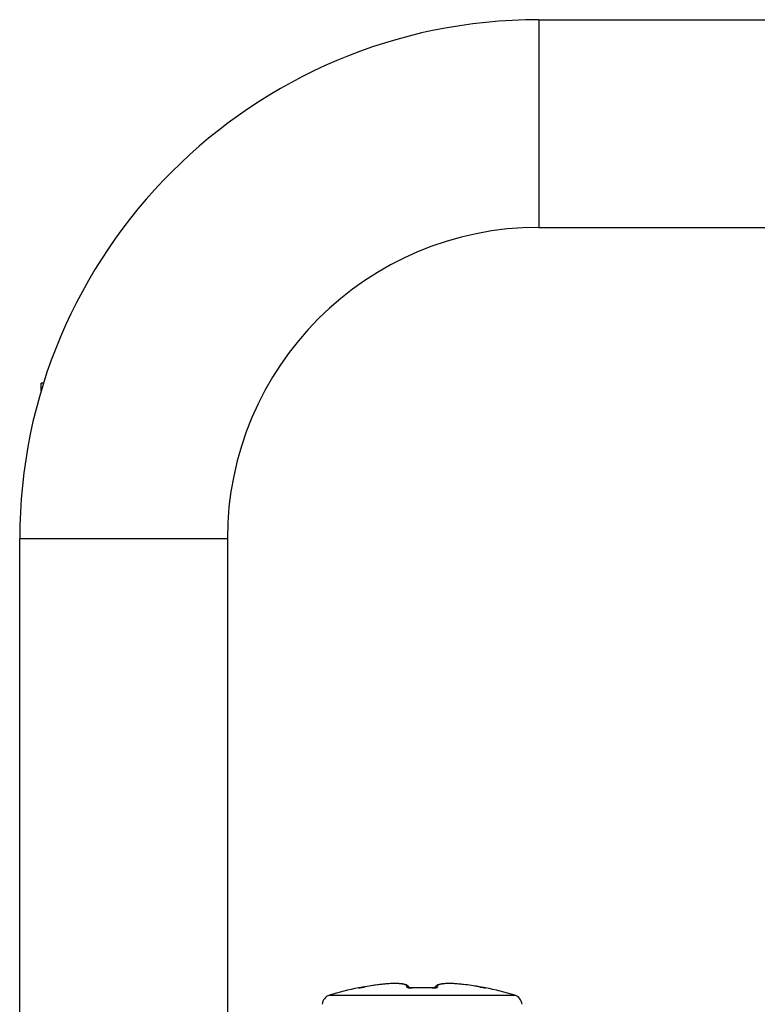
# Model space of a CAD drawing. Header units: millimetres. Extents: x 0 to 420, y 0 to 297.
# Tile 50 of 114: x 92.95 to 98.63, y 198.51 to 206.1. Entities that reach past the tile are written whole.
import ezdxf

# ---------------------------------------------------------------- set-up
doc = ezdxf.new("R2010")
doc.units = ezdxf.units.MM
doc.header["$LTSCALE"] = 23.1
doc.layers.get('0').update_dxf_attribs({"linetype": 'CONTINUOUS'})

msp = doc.modelspace()

# ---------------------------------------------------------------- linework, layer by layer
at = {"color": 7, "linetype": 'CONTINUOUS'}
for p, q in [((96.9462, 206.0969), (96.9462, 204.4969)), ((96.9462, 206.0969), (101.1462, 206.0969)), ((96.9462, 204.4969), (101.1462, 204.4969)), ((93.1121, 203.237), (93.1121, 203.2969)), ((93.1304, 203.2969), (93.1121, 203.2969)), ((92.9462, 198.4384), (92.9462, 202.0969)), ((94.5462, 202.0969), (92.9462, 202.0969)), ((94.5462, 202.0969), (94.5462, 198.4384)), ((95.5569, 198.6368), (95.5568, 198.638)), ((95.5617, 198.6372), (95.5611, 198.6371)), ((95.5659, 198.6377), (95.5613, 198.6371)), ((95.5732, 198.6389), (95.5696, 198.6383)), ((95.5774, 198.6395), (95.5732, 198.6389)), ((95.582, 198.6403), (95.5774, 198.6395)), ((95.587, 198.6412), (95.582, 198.6403)), ((95.5923, 198.6422), (95.587, 198.6412)), ((95.5993, 198.6436), (95.5923, 198.6422)), ((95.6237, 198.6481), (95.5993, 198.6436)), ((95.5993, 198.6435), (95.5993, 198.6436)), ((95.6527, 198.653), (95.6234, 198.648)), ((95.6814, 198.6573), (95.6523, 198.6529)), ((95.7095, 198.6611), (95.6811, 198.6573)), ((95.7367, 198.6643), (95.7092, 198.6611)), ((95.7626, 198.6667), (95.7364, 198.6642)), ((95.787, 198.6686), (95.7624, 198.6667)), ((95.8097, 198.6698), (95.7868, 198.6686)), ((95.8305, 198.6703), (95.8096, 198.6697)), ((95.8494, 198.6703), (95.8304, 198.6703)), ((95.8662, 198.6697), (95.8492, 198.6703)), ((95.8812, 198.6686), (95.8661, 198.6697)), ((95.8943, 198.6671), (95.8811, 198.6686)), ((95.9057, 198.665), (95.8942, 198.6671)), ((95.9157, 198.6625), (95.9056, 198.665)), ((95.9244, 198.6594), (95.9156, 198.6625)), ((95.9692, 198.6372), (95.9646, 198.6371)), ((95.9692, 198.6368), (95.9692, 198.6372)), ((96.1231, 198.6368), (96.1231, 198.6372)), ((96.1478, 198.6443), (96.1446, 198.6378)), ((96.493, 198.6436), (96.4689, 198.648)), ((96.4951, 198.6431), (96.493, 198.6436)), ((96.493, 198.6435), (96.493, 198.6436)), ((96.5018, 198.6419), (96.4949, 198.6432)), ((96.5082, 198.6407), (96.5018, 198.6419)), ((96.5141, 198.6397), (96.5082, 198.6407)), ((96.5176, 198.6391), (96.5141, 198.6397)), ((96.5208, 198.6386), (96.5176, 198.6391)), ((96.5236, 198.6381), (96.5208, 198.6386)), ((96.526, 198.6378), (96.5236, 198.6381)), ((96.5264, 198.6377), (96.526, 198.6378)), ((96.5304, 198.6372), (96.5264, 198.6377)), ((96.5313, 198.6371), (96.5304, 198.6372)), ((96.5309, 198.6371), (96.5313, 198.6371)), ((96.5355, 198.638), (96.5354, 198.6368)), ((95.332, 198.5797), (96.7604, 198.5797))]:
    msp.add_line(p, q, dxfattribs=at)
for points in [[(95.5696, 198.6383), (95.5666, 198.6378), (95.5659, 198.6377)], [(95.9477, 198.6378), (95.9445, 198.6443), (95.9388, 198.6507), (95.9321, 198.6556), (95.9243, 198.6595)], [(95.9489, 198.6377), (95.9466, 198.638), (95.9446, 198.6382), (95.9429, 198.6385), (95.9415, 198.6388), (95.9406, 198.639)], [(95.9646, 198.6371), (95.961, 198.6371), (95.9576, 198.6372), (95.9545, 198.6373), (95.9516, 198.6375), (95.9489, 198.6377)], [(96.1231, 198.6372), (96.1012, 198.6378), (96.0738, 198.6383), (96.0464, 198.6384), (96.019, 198.6383), (95.9916, 198.6378), (95.9683, 198.6372)], [(96.1452, 198.6379), (96.1428, 198.6377), (96.1401, 198.6374), (96.1372, 198.6373), (96.134, 198.6372), (96.1306, 198.6371), (96.1271, 198.6371), (96.1231, 198.6372)], [(96.1522, 198.6392), (96.1521, 198.6391), (96.1515, 198.639), (96.1504, 198.6387), (96.149, 198.6384), (96.1472, 198.6382), (96.1452, 198.6379)], [(96.4689, 198.648), (96.44, 198.6529), (96.4112, 198.6573), (96.3831, 198.6611), (96.3559, 198.6642), (96.3299, 198.6667), (96.3055, 198.6686), (96.2828, 198.6697), (96.2619, 198.6703), (96.2431, 198.6703), (96.2262, 198.6697), (96.2112, 198.6686), (96.1981, 198.6671), (96.1867, 198.665), (96.1767, 198.6625), (96.168, 198.6595), (96.1602, 198.6556), (96.1535, 198.6507), (96.1478, 198.6443)]]:
    msp.add_lwpolyline(points, dxfattribs=at)
for centre, radius, start, end in [((96.9462, 202.0969), 4, 90, 180), ((96.9462, 202.0969), 2.4, 90, 180), ((96.0462, 196.2884), 2.4, 101.76567, 107.31255), ((95.5608, 198.6184), 0.02, 75.29146, 101.76567), ((95.561, 198.6171), 0.0201, 88.64538, 101.71259), ((95.9315, 196.918), 1.7572, 100.67443, 100.89659), ((95.9623, 198.8518), 0.2151, 270.30034, 271.82846), ((96.0462, 196.2364), 2.4016, 88.16343, 91.83678), ((96.13, 198.8518), 0.2151, 268.16801, 269.57217), ((96.1608, 196.9179), 1.7573, 79.10341, 79.33417), ((96.5315, 198.6184), 0.02, 78.23433, 104.71194), ((96.5313, 198.6171), 0.0201, 78.28757, 91.36167), ((96.0462, 196.2884), 2.4, 72.68745, 78.23433), ((95.3558, 198.5033), 0.08, 107.31255, 175), ((96.7365, 198.5033), 0.08, 5, 72.68745)]:
    msp.add_arc(centre, radius, start, end, dxfattribs=at)
for points, knots in [([(95.5569, 198.6368), (95.5569, 198.6367), (95.5573, 198.6367), (95.5581, 198.6367), (95.5604, 198.6369), (95.5638, 198.6373), (95.5666, 198.6378), (95.5682, 198.638)], [0, 0, 0, 0, 0.019046, 0.068646, 0.262446, 0.576702, 1, 1, 1, 1]), ([(95.5682, 198.638), (95.5704, 198.6384), (95.5808, 198.6401), (95.5912, 198.642), (95.5993, 198.6435)], [0, 0, 0, 0, 0.211886, 1, 1, 1, 1]), ([(95.7756, 198.6677), (95.7623, 198.6667), (95.7055, 198.6615), (95.649, 198.6529), (95.606, 198.6448)], [0, 0, 0, 0, 0.233916, 1, 1, 1, 1]), ([(95.9284, 198.6435), (95.9291, 198.6459), (95.9288, 198.6521), (95.9208, 198.6589), (95.9085, 198.6637), (95.8909, 198.6673), (95.8684, 198.6696), (95.8411, 198.6705), (95.8097, 198.6699), (95.7874, 198.6686), (95.7756, 198.6677)], [0, 0, 0, 0, 0.046292, 0.100768, 0.179616, 0.28787, 0.426056, 0.592718, 0.785196, 1, 1, 1, 1]), ([(95.9284, 198.6435), (95.9279, 198.6418), (95.9331, 198.6395), (95.9383, 198.6384), (95.9429, 198.6377), (95.9453, 198.6375)], [0, 0, 0, 0, 0.289567, 0.595966, 1, 1, 1, 1]), ([(95.9453, 198.6375), (95.9467, 198.6373), (95.9527, 198.6368), (95.9588, 198.6366), (95.9634, 198.6367)], [0, 0, 0, 0, 0.230294, 1, 1, 1, 1]), ([(96.1284, 198.6367), (96.1299, 198.6367), (96.1355, 198.6367), (96.1412, 198.6369), (96.1453, 198.6373)], [0, 0, 0, 0, 0.26388, 1, 1, 1, 1]), ([(96.1453, 198.6373), (96.148, 198.6375), (96.1528, 198.6381), (96.1582, 198.6393), (96.1614, 198.6405), (96.1632, 198.6414), (96.1641, 198.6428), (96.1639, 198.6435)], [0, 0, 0, 0, 0.39716, 0.699928, 0.811288, 0.895602, 1, 1, 1, 1]), ([(96.3169, 198.6677), (96.3052, 198.6686), (96.2828, 198.6699), (96.2513, 198.6705), (96.224, 198.6696), (96.2014, 198.6673), (96.1838, 198.6637), (96.1715, 198.6589), (96.1635, 198.6521), (96.1632, 198.6459), (96.1639, 198.6435)], [0, 0, 0, 0, 0.214788, 0.407266, 0.573938, 0.712144, 0.820418, 0.899274, 0.953739, 1, 1, 1, 1]), ([(96.486, 198.6449), (96.4714, 198.6476), (96.4154, 198.6574), (96.3588, 198.6646), (96.3169, 198.6677)], [0, 0, 0, 0, 0.261008, 1, 1, 1, 1]), ([(96.493, 198.6435), (96.4959, 198.643), (96.5066, 198.6409), (96.5174, 198.639), (96.5251, 198.6378)], [0, 0, 0, 0, 0.279092, 1, 1, 1, 1]), ([(96.5251, 198.6378), (96.5266, 198.6376), (96.529, 198.6373), (96.5325, 198.6367), (96.534, 198.6368), (96.5354, 198.6365), (96.5354, 198.6368)], [0, 0, 0, 0, 0.424749, 0.738963, 0.932372, 1, 1, 1, 1])]:
    msp.add_open_spline(points, degree=3, knots=knots, dxfattribs=at)
for points in [[(95.9284, 198.6435), (95.9334, 198.6437), (95.9387, 198.6419), (95.9425, 198.6386)], [(96.1639, 198.6435), (96.1589, 198.6437), (96.1536, 198.6419), (96.1498, 198.6386)]]:
    msp.add_open_spline(points, degree=3, dxfattribs=at)

doc.saveas('drawing.dxf')
